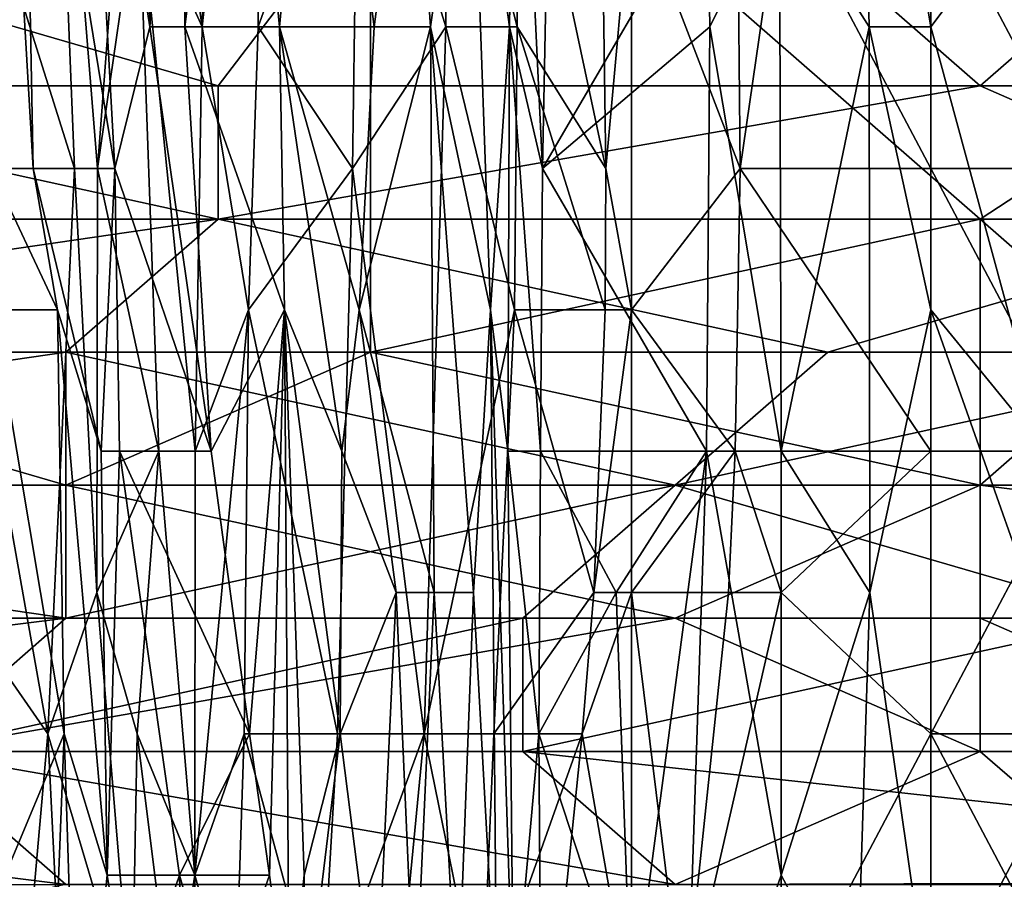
# Model space of a CAD drawing. Extents: x -161 to 11, y -10 to 160.
# Tile 32 of 256: x -0.9129 to -0.884, y -0.3235 to -0.2982. Entities that reach past the tile are written whole.
import ezdxf

# ---------------------------------------------------------------- set-up
doc = ezdxf.new("R2010")
doc.units = 0

msp = doc.modelspace()

# ---------------------------------------------------------------- linework, layer by layer
for points in [[(-0.907276, -0.281851, 0.187992), (-0.909345, -0.286001, 0.176721), (-0.907525, -0.298451, 0.187992)], [(-0.90573, -0.281851, 0.191749), (-0.907276, -0.281851, 0.187992), (-0.907525, -0.298451, 0.187992)], [(-0.90573, -0.281851, 0.191749), (-0.907525, -0.298451, 0.187992), (-0.905879, -0.298451, 0.191749)], [(-0.902938, -0.290151, 0.195506), (-0.90573, -0.281851, 0.191749), (-0.905879, -0.298451, 0.191749)], [(-0.886145, -0.298451, 0.204732), (-0.888231, -0.286001, 0.20302), (-0.886145, -0.281851, 0.204968)], [(-0.883037, -0.294301, 0.206778), (-0.886145, -0.298451, 0.204732), (-0.886145, -0.281851, 0.204968)], [(-0.911939, -0.286001, 0.161692), (-0.913887, -0.294301, 0.150421), (-0.911265, -0.302601, 0.165449)], [(-0.913453, -0.286001, 0.08655), (-0.912483, -0.302601, 0.090237), (-0.913724, -0.302601, 0.082792)], [(-0.912483, -0.302601, 0.090237), (-0.913453, -0.286001, 0.08655), (-0.912793, -0.286001, 0.090307)], [(-0.910086, -0.302601, 0.105335), (-0.912793, -0.286001, 0.090307), (-0.910997, -0.286001, 0.101578)], [(-0.912793, -0.286001, 0.090307), (-0.910086, -0.302601, 0.105335), (-0.912483, -0.302601, 0.090237)], [(-0.909345, -0.286001, 0.176721), (-0.911939, -0.286001, 0.161692), (-0.910599, -0.302601, 0.169206)], [(-0.911265, -0.302601, 0.165449), (-0.910599, -0.302601, 0.169206), (-0.911939, -0.286001, 0.161692)], [(-0.910997, -0.286001, 0.101578), (-0.909227, -0.286001, 0.112849), (-0.909064, -0.298451, 0.112849)], [(-0.910997, -0.286001, 0.101578), (-0.909064, -0.298451, 0.112849), (-0.910086, -0.302601, 0.105335)], [(-0.909389, -0.294301, 0.176721), (-0.909345, -0.286001, 0.176721), (-0.910599, -0.302601, 0.169206)], [(-0.909345, -0.286001, 0.176721), (-0.909389, -0.294301, 0.176721), (-0.907525, -0.298451, 0.187992)], [(-0.909064, -0.298451, 0.112849), (-0.909227, -0.286001, 0.112849), (-0.90815, -0.286001, 0.120364)], [(-0.90815, -0.286001, 0.120364), (-0.908029, -0.298451, 0.120364), (-0.909064, -0.298451, 0.112849)], [(-0.90815, -0.286001, 0.120364), (-0.906461, -0.286001, 0.131635), (-0.908029, -0.298451, 0.120364)], [(-0.906461, -0.286001, 0.131635), (-0.905254, -0.298451, 0.139149), (-0.908029, -0.298451, 0.120364)], [(-0.906461, -0.286001, 0.131635), (-0.904077, -0.286001, 0.146664), (-0.905254, -0.298451, 0.139149)], [(-0.902475, -0.298451, 0.157935), (-0.905254, -0.298451, 0.139149), (-0.904077, -0.286001, 0.146664)], [(-0.904077, -0.286001, 0.146664), (-0.901394, -0.290151, 0.165449), (-0.902475, -0.298451, 0.157935)], [(-0.899648, -0.290151, 0.176721), (-0.898329, -0.286001, 0.184235), (-0.89851, -0.298451, 0.184235)], [(-0.89851, -0.298451, 0.184235), (-0.898329, -0.286001, 0.184235), (-0.897534, -0.302601, 0.187992)], [(-0.897534, -0.302601, 0.187992), (-0.898329, -0.286001, 0.184235), (-0.897295, -0.290151, 0.187992)], [(-0.887954, -0.298451, 0.20302), (-0.89058, -0.294301, 0.199263), (-0.888231, -0.286001, 0.20302)], [(-0.888231, -0.286001, 0.20302), (-0.886145, -0.298451, 0.204732), (-0.887954, -0.298451, 0.20302)], [(-0.951764, -0.288463, 0.265446), (-0.902583, -0.288463, 0.265427), (-0.924938, -0.307995, 0.264813)], [(-0.907054, -0.300182, 0.385058), (-0.898112, -0.288463, 0.387478), (-0.93388, -0.29237, 0.386782)], [(-0.902583, -0.288463, 0.265427), (-0.902583, -0.307995, 0.264816), (-0.924938, -0.307995, 0.264813)], [(-0.898112, -0.288463, 0.387478), (-0.907054, -0.300182, 0.385058), (-0.884699, -0.300182, 0.384901)], [(-0.902583, -0.288463, 0.265427), (-0.866815, -0.29237, 0.265285), (-0.884699, -0.304088, 0.264899)], [(-0.884699, -0.304088, 0.264899), (-0.902583, -0.307995, 0.264816), (-0.902583, -0.288463, 0.265427)], [(-0.898112, -0.288463, 0.387478), (-0.884699, -0.300182, 0.384901), (-0.880228, -0.296276, 0.385793)], [(-0.902938, -0.290151, 0.195506), (-0.905879, -0.298451, 0.191749), (-0.903113, -0.302601, 0.195506)], [(-0.903113, -0.302601, 0.195506), (-0.900378, -0.298451, 0.199263), (-0.902938, -0.290151, 0.195506)], [(-0.900408, -0.290151, 0.199263), (-0.902938, -0.290151, 0.195506), (-0.900378, -0.298451, 0.199263)], [(-0.901394, -0.290151, 0.165449), (-0.900828, -0.298451, 0.169206), (-0.902475, -0.298451, 0.157935)], [(-0.900828, -0.298451, 0.169206), (-0.901394, -0.290151, 0.165449), (-0.899648, -0.290151, 0.176721)], [(-0.899648, -0.290151, 0.176721), (-0.899062, -0.306751, 0.180478), (-0.900828, -0.298451, 0.169206)], [(-0.898333, -0.290151, 0.20302), (-0.900408, -0.290151, 0.199263), (-0.898281, -0.298451, 0.20302)], [(-0.900378, -0.298451, 0.199263), (-0.898281, -0.298451, 0.20302), (-0.900408, -0.290151, 0.199263)], [(-0.899648, -0.290151, 0.176721), (-0.89851, -0.298451, 0.184235), (-0.899062, -0.306751, 0.180478)], [(-0.89586, -0.290151, 0.206778), (-0.898333, -0.290151, 0.20302), (-0.895683, -0.302601, 0.206778)], [(-0.898281, -0.298451, 0.20302), (-0.895683, -0.302601, 0.206778), (-0.898333, -0.290151, 0.20302)], [(-0.897295, -0.290151, 0.187992), (-0.892698, -0.294301, 0.195506), (-0.897534, -0.302601, 0.187992)], [(-0.894924, -0.294301, 0.207747), (-0.89586, -0.290151, 0.206778), (-0.895683, -0.302601, 0.206778)], [(-0.93388, -0.29237, 0.386782), (-0.924938, -0.300182, 0.385125), (-0.907054, -0.300182, 0.385058)], [(-0.884699, -0.304088, 0.264899), (-0.866815, -0.29237, 0.265285), (-0.880228, -0.307995, 0.264807)], [(-0.913887, -0.294301, 0.150421), (-0.915002, -0.302601, 0.142906), (-0.911265, -0.302601, 0.165449)], [(-0.909389, -0.294301, 0.176721), (-0.910599, -0.302601, 0.169206), (-0.908794, -0.310901, 0.180478)], [(-0.907725, -0.310901, 0.187992), (-0.907525, -0.298451, 0.187992), (-0.909389, -0.294301, 0.176721)], [(-0.909389, -0.294301, 0.176721), (-0.908794, -0.310901, 0.180478), (-0.907725, -0.310901, 0.187992)], [(-0.892698, -0.294301, 0.195506), (-0.892633, -0.298451, 0.195506), (-0.897534, -0.302601, 0.187992)], [(-0.894924, -0.306751, 0.207628), (-0.894924, -0.294301, 0.207747), (-0.895683, -0.302601, 0.206778)], [(-0.891741, -0.302601, 0.210535), (-0.891816, -0.294301, 0.210535), (-0.894924, -0.294301, 0.207747)], [(-0.894924, -0.294301, 0.207747), (-0.894924, -0.306751, 0.207628), (-0.891741, -0.302601, 0.210535)], [(-0.892698, -0.294301, 0.195506), (-0.89058, -0.294301, 0.199263), (-0.892633, -0.298451, 0.195506)], [(-0.892633, -0.298451, 0.195506), (-0.89058, -0.294301, 0.199263), (-0.890535, -0.310901, 0.199196)], [(-0.891741, -0.302601, 0.210535), (-0.890535, -0.294301, 0.211523), (-0.891816, -0.294301, 0.210535)], [(-0.890535, -0.294301, 0.211523), (-0.891741, -0.302601, 0.210535), (-0.886145, -0.302601, 0.214093)], [(-0.89058, -0.294301, 0.199263), (-0.887954, -0.298451, 0.20302), (-0.890535, -0.310901, 0.199196)], [(-0.886145, -0.302601, 0.214093), (-0.886145, -0.294301, 0.21409), (-0.890535, -0.294301, 0.211523)], [(-0.886145, -0.294301, 0.21409), (-0.886145, -0.302601, 0.214093), (-0.881755, -0.302601, 0.216087)], [(-0.883037, -0.294301, 0.206778), (-0.882761, -0.310901, 0.206778), (-0.886145, -0.298451, 0.204732)], [(-0.881755, -0.302601, 0.216087), (-0.881755, -0.294301, 0.216147), (-0.886145, -0.294301, 0.21409)], [(-0.866815, -0.300182, 0.384728), (-0.880228, -0.296276, 0.385793), (-0.884699, -0.300182, 0.384901)], [(-0.909064, -0.298451, 0.112849), (-0.907255, -0.310901, 0.124121), (-0.910086, -0.302601, 0.105335)], [(-0.909064, -0.298451, 0.112849), (-0.908029, -0.298451, 0.120364), (-0.907255, -0.310901, 0.124121)], [(-0.905105, -0.306751, 0.139149), (-0.908029, -0.298451, 0.120364), (-0.905254, -0.298451, 0.139149)], [(-0.908029, -0.298451, 0.120364), (-0.905105, -0.306751, 0.139149), (-0.907255, -0.310901, 0.124121)], [(-0.907725, -0.310901, 0.187992), (-0.906162, -0.306751, 0.191749), (-0.907525, -0.298451, 0.187992)], [(-0.905879, -0.298451, 0.191749), (-0.907525, -0.298451, 0.187992), (-0.906162, -0.306751, 0.191749)], [(-0.905879, -0.298451, 0.191749), (-0.906162, -0.306751, 0.191749), (-0.903113, -0.302601, 0.195506)], [(-0.902475, -0.298451, 0.157935), (-0.902917, -0.306751, 0.154178), (-0.905254, -0.298451, 0.139149)], [(-0.905254, -0.298451, 0.139149), (-0.902917, -0.306751, 0.154178), (-0.903425, -0.310901, 0.150421)], [(-0.905254, -0.298451, 0.139149), (-0.903425, -0.310901, 0.150421), (-0.905105, -0.306751, 0.139149)], [(-0.900378, -0.298451, 0.199263), (-0.903113, -0.302601, 0.195506), (-0.901008, -0.319201, 0.199263)], [(-0.900828, -0.298451, 0.169206), (-0.902917, -0.306751, 0.154178), (-0.902475, -0.298451, 0.157935)], [(-0.900828, -0.298451, 0.169206), (-0.900719, -0.315051, 0.169206), (-0.902917, -0.306751, 0.154178)], [(-0.898361, -0.306751, 0.20302), (-0.900378, -0.298451, 0.199263), (-0.901008, -0.319201, 0.199263)], [(-0.89956, -0.315051, 0.176721), (-0.900828, -0.298451, 0.169206), (-0.899062, -0.306751, 0.180478)], [(-0.900828, -0.298451, 0.169206), (-0.89956, -0.315051, 0.176721), (-0.900719, -0.315051, 0.169206)], [(-0.898361, -0.306751, 0.20302), (-0.898281, -0.298451, 0.20302), (-0.900378, -0.298451, 0.199263)], [(-0.899062, -0.306751, 0.180478), (-0.89851, -0.298451, 0.184235), (-0.898559, -0.310901, 0.184235)], [(-0.89851, -0.298451, 0.184235), (-0.897595, -0.310901, 0.187992), (-0.898559, -0.310901, 0.184235)], [(-0.89851, -0.298451, 0.184235), (-0.897534, -0.302601, 0.187992), (-0.897595, -0.310901, 0.187992)], [(-0.898361, -0.306751, 0.20302), (-0.895703, -0.306751, 0.206778), (-0.898281, -0.298451, 0.20302)], [(-0.895683, -0.302601, 0.206778), (-0.898281, -0.298451, 0.20302), (-0.895703, -0.306751, 0.206778)], [(-0.892633, -0.298451, 0.195506), (-0.892723, -0.310901, 0.195506), (-0.897534, -0.302601, 0.187992)], [(-0.890535, -0.310901, 0.199196), (-0.892723, -0.310901, 0.195506), (-0.892633, -0.298451, 0.195506)], [(-0.887954, -0.298451, 0.20302), (-0.88793, -0.315051, 0.20302), (-0.890535, -0.310901, 0.199196)], [(-0.886145, -0.306751, 0.204596), (-0.887954, -0.298451, 0.20302), (-0.886145, -0.298451, 0.204732)], [(-0.88793, -0.315051, 0.20302), (-0.887954, -0.298451, 0.20302), (-0.886145, -0.306751, 0.204596)], [(-0.882761, -0.310901, 0.206778), (-0.886145, -0.306751, 0.204596), (-0.886145, -0.298451, 0.204732)], [(-0.93388, -0.304088, 0.384108), (-0.907054, -0.304088, 0.384002), (-0.924938, -0.300182, 0.385125)], [(-0.907054, -0.304088, 0.384002), (-0.907054, -0.300182, 0.385058), (-0.924938, -0.300182, 0.385125)], [(-0.907054, -0.304088, 0.384002), (-0.875757, -0.304088, 0.383768), (-0.884699, -0.300182, 0.384901)], [(-0.884699, -0.300182, 0.384901), (-0.907054, -0.300182, 0.385058), (-0.907054, -0.304088, 0.384002)], [(-0.884699, -0.300182, 0.384901), (-0.875757, -0.304088, 0.383768), (-0.866815, -0.300182, 0.384728)], [(-0.911265, -0.302601, 0.165449), (-0.915002, -0.302601, 0.142906), (-0.912053, -0.319201, 0.161692)], [(-0.915002, -0.302601, 0.142906), (-0.914934, -0.315051, 0.142906), (-0.912053, -0.319201, 0.161692)], [(-0.912483, -0.302601, 0.090237), (-0.911768, -0.306751, 0.094064), (-0.913724, -0.302601, 0.082792)], [(-0.911768, -0.306751, 0.094064), (-0.913666, -0.306751, 0.082792), (-0.913724, -0.302601, 0.082792)], [(-0.910086, -0.302601, 0.105335), (-0.910488, -0.310901, 0.101578), (-0.912483, -0.302601, 0.090237)], [(-0.911768, -0.306751, 0.094064), (-0.912483, -0.302601, 0.090237), (-0.910488, -0.310901, 0.101578)], [(-0.912053, -0.319201, 0.161692), (-0.910616, -0.315051, 0.169206), (-0.911265, -0.302601, 0.165449)], [(-0.910599, -0.302601, 0.169206), (-0.911265, -0.302601, 0.165449), (-0.910616, -0.315051, 0.169206)], [(-0.910616, -0.315051, 0.169206), (-0.908794, -0.310901, 0.180478), (-0.910599, -0.302601, 0.169206)], [(-0.910086, -0.302601, 0.105335), (-0.909948, -0.310901, 0.105335), (-0.910488, -0.310901, 0.101578)], [(-0.907255, -0.310901, 0.124121), (-0.909948, -0.310901, 0.105335), (-0.910086, -0.302601, 0.105335)], [(-0.90355, -0.319201, 0.195506), (-0.903113, -0.302601, 0.195506), (-0.906162, -0.306751, 0.191749)], [(-0.90355, -0.319201, 0.195506), (-0.901008, -0.319201, 0.199263), (-0.903113, -0.302601, 0.195506)], [(-0.892723, -0.310901, 0.195506), (-0.897595, -0.310901, 0.187992), (-0.897534, -0.302601, 0.187992)], [(-0.895703, -0.306751, 0.206778), (-0.894924, -0.306751, 0.207628), (-0.895683, -0.302601, 0.206778)], [(-0.891884, -0.310901, 0.210535), (-0.891741, -0.302601, 0.210535), (-0.894924, -0.306751, 0.207628)], [(-0.891884, -0.310901, 0.210535), (-0.886145, -0.310901, 0.214207), (-0.891741, -0.302601, 0.210535)], [(-0.886145, -0.310901, 0.214207), (-0.886145, -0.302601, 0.214093), (-0.891741, -0.302601, 0.210535)], [(-0.881755, -0.310901, 0.216204), (-0.881755, -0.302601, 0.216087), (-0.886145, -0.302601, 0.214093)], [(-0.886145, -0.310901, 0.214207), (-0.881755, -0.310901, 0.216204), (-0.886145, -0.302601, 0.214093)], [(-0.93388, -0.307995, 0.382949), (-0.911525, -0.307995, 0.382843), (-0.907054, -0.304088, 0.384002)], [(-0.907054, -0.304088, 0.384002), (-0.93388, -0.304088, 0.384108), (-0.93388, -0.307995, 0.382949)], [(-0.911525, -0.307995, 0.382843), (-0.88917, -0.307995, 0.382667), (-0.907054, -0.304088, 0.384002)], [(-0.88917, -0.307995, 0.382667), (-0.875757, -0.304088, 0.383768), (-0.907054, -0.304088, 0.384002)], [(-0.902583, -0.307995, 0.264816), (-0.884699, -0.304088, 0.264899), (-0.884699, -0.311901, 0.264825)], [(-0.88917, -0.307995, 0.382667), (-0.875757, -0.307995, 0.382579), (-0.875757, -0.304088, 0.383768)], [(-0.884699, -0.311901, 0.264825), (-0.884699, -0.304088, 0.264899), (-0.880228, -0.307995, 0.264807)], [(-0.913666, -0.306751, 0.082792), (-0.911768, -0.306751, 0.094064), (-0.91157, -0.319201, 0.094064)], [(-0.913666, -0.306751, 0.082792), (-0.91157, -0.319201, 0.094064), (-0.913303, -0.323351, 0.082792)], [(-0.911768, -0.306751, 0.094064), (-0.910488, -0.310901, 0.101578), (-0.910316, -0.323351, 0.101578)], [(-0.911768, -0.306751, 0.094064), (-0.910316, -0.323351, 0.101578), (-0.91157, -0.319201, 0.094064)], [(-0.906162, -0.306751, 0.191749), (-0.907725, -0.310901, 0.187992), (-0.907743, -0.323351, 0.187992)], [(-0.906291, -0.319201, 0.191749), (-0.906162, -0.306751, 0.191749), (-0.907743, -0.323351, 0.187992)], [(-0.907255, -0.310901, 0.124121), (-0.905105, -0.306751, 0.139149), (-0.906137, -0.319201, 0.131635)], [(-0.906162, -0.306751, 0.191749), (-0.906291, -0.319201, 0.191749), (-0.90355, -0.319201, 0.195506)], [(-0.905547, -0.323351, 0.135392), (-0.906137, -0.319201, 0.131635), (-0.905105, -0.306751, 0.139149)], [(-0.905547, -0.323351, 0.135392), (-0.905105, -0.306751, 0.139149), (-0.904968, -0.327502, 0.139149)], [(-0.903476, -0.319201, 0.150421), (-0.905105, -0.306751, 0.139149), (-0.903425, -0.310901, 0.150421)], [(-0.903476, -0.319201, 0.150421), (-0.904528, -0.323351, 0.142906), (-0.905105, -0.306751, 0.139149)], [(-0.905105, -0.306751, 0.139149), (-0.904528, -0.323351, 0.142906), (-0.904968, -0.327502, 0.139149)], [(-0.902917, -0.306751, 0.154178), (-0.90183, -0.315051, 0.161692), (-0.903425, -0.310901, 0.150421)], [(-0.902917, -0.306751, 0.154178), (-0.900719, -0.315051, 0.169206), (-0.90183, -0.315051, 0.161692)], [(-0.901008, -0.319201, 0.199263), (-0.898967, -0.319201, 0.20302), (-0.898361, -0.306751, 0.20302)], [(-0.898881, -0.327502, 0.180478), (-0.89956, -0.315051, 0.176721), (-0.899062, -0.306751, 0.180478)], [(-0.89839, -0.327502, 0.184235), (-0.899062, -0.306751, 0.180478), (-0.898559, -0.310901, 0.184235)], [(-0.899062, -0.306751, 0.180478), (-0.89839, -0.327502, 0.184235), (-0.898881, -0.327502, 0.180478)], [(-0.898967, -0.319201, 0.20302), (-0.896029, -0.315051, 0.206778), (-0.898361, -0.306751, 0.20302)], [(-0.895703, -0.306751, 0.206778), (-0.898361, -0.306751, 0.20302), (-0.896029, -0.315051, 0.206778)], [(-0.894924, -0.306751, 0.207628), (-0.895703, -0.306751, 0.206778), (-0.896029, -0.315051, 0.206778)], [(-0.896029, -0.315051, 0.206778), (-0.894924, -0.315051, 0.207968), (-0.894924, -0.306751, 0.207628)], [(-0.894924, -0.315051, 0.207968), (-0.891884, -0.310901, 0.210535), (-0.894924, -0.306751, 0.207628)], [(-0.88793, -0.315051, 0.20302), (-0.886145, -0.306751, 0.204596), (-0.886145, -0.327502, 0.205019)], [(-0.886145, -0.306751, 0.204596), (-0.882761, -0.310901, 0.206778), (-0.881755, -0.319201, 0.207494)], [(-0.881755, -0.319201, 0.207494), (-0.886145, -0.327502, 0.205019), (-0.886145, -0.306751, 0.204596)], [(-0.911525, -0.307995, 0.382843), (-0.93388, -0.307995, 0.382949), (-0.938351, -0.311901, 0.381674)], [(-0.911525, -0.315807, 0.379949), (-0.911525, -0.307995, 0.382843), (-0.938351, -0.311901, 0.381674)], [(-0.924938, -0.307995, 0.264813), (-0.911525, -0.311901, 0.264813), (-0.938351, -0.311901, 0.264862)], [(-0.902583, -0.307995, 0.264816), (-0.911525, -0.311901, 0.264813), (-0.924938, -0.307995, 0.264813)], [(-0.911525, -0.311901, 0.264813), (-0.902583, -0.307995, 0.264816), (-0.884699, -0.311901, 0.264825)], [(-0.893641, -0.311901, 0.381381), (-0.88917, -0.307995, 0.382667), (-0.911525, -0.307995, 0.382843)], [(-0.893641, -0.311901, 0.381381), (-0.911525, -0.307995, 0.382843), (-0.911525, -0.315807, 0.379949)], [(-0.875757, -0.311901, 0.381267), (-0.875757, -0.307995, 0.382579), (-0.893641, -0.311901, 0.381381)], [(-0.875757, -0.307995, 0.382579), (-0.88917, -0.307995, 0.382667), (-0.893641, -0.311901, 0.381381)], [(-0.884699, -0.311901, 0.264825), (-0.880228, -0.307995, 0.264807), (-0.862343, -0.311901, 0.264771)], [(-0.908794, -0.310901, 0.180478), (-0.910616, -0.315051, 0.169206), (-0.909429, -0.319201, 0.176721)], [(-0.910488, -0.310901, 0.101578), (-0.909948, -0.310901, 0.105335), (-0.910316, -0.323351, 0.101578)], [(-0.909948, -0.310901, 0.105335), (-0.90819, -0.323351, 0.116607), (-0.910316, -0.323351, 0.101578)], [(-0.906137, -0.319201, 0.131635), (-0.909948, -0.310901, 0.105335), (-0.907255, -0.310901, 0.124121)], [(-0.909948, -0.310901, 0.105335), (-0.906137, -0.319201, 0.131635), (-0.90819, -0.323351, 0.116607)], [(-0.909429, -0.319201, 0.176721), (-0.907743, -0.323351, 0.187992), (-0.908794, -0.310901, 0.180478)], [(-0.907725, -0.310901, 0.187992), (-0.908794, -0.310901, 0.180478), (-0.907743, -0.323351, 0.187992)], [(-0.903425, -0.310901, 0.150421), (-0.90183, -0.315051, 0.161692), (-0.903476, -0.319201, 0.150421)], [(-0.898559, -0.310901, 0.184235), (-0.897595, -0.310901, 0.187992), (-0.897641, -0.319201, 0.187992)], [(-0.898559, -0.310901, 0.184235), (-0.897641, -0.319201, 0.187992), (-0.89839, -0.327502, 0.184235)], [(-0.897595, -0.310901, 0.187992), (-0.895372, -0.315051, 0.191749), (-0.897641, -0.319201, 0.187992)], [(-0.892723, -0.310901, 0.195506), (-0.895372, -0.315051, 0.191749), (-0.897595, -0.310901, 0.187992)], [(-0.894924, -0.327502, 0.192899), (-0.895372, -0.315051, 0.191749), (-0.892723, -0.310901, 0.195506)], [(-0.894924, -0.315051, 0.207968), (-0.892083, -0.315051, 0.210535), (-0.891884, -0.310901, 0.210535)], [(-0.893419, -0.331652, 0.195506), (-0.894924, -0.327502, 0.192899), (-0.892723, -0.310901, 0.195506)], [(-0.892723, -0.310901, 0.195506), (-0.890535, -0.323351, 0.199743), (-0.893419, -0.331652, 0.195506)], [(-0.892723, -0.310901, 0.195506), (-0.890535, -0.310901, 0.199196), (-0.890535, -0.323351, 0.199743)], [(-0.892083, -0.315051, 0.210535), (-0.890535, -0.315051, 0.211713), (-0.891884, -0.310901, 0.210535)], [(-0.886145, -0.310901, 0.214207), (-0.891884, -0.310901, 0.210535), (-0.890535, -0.315051, 0.211713)], [(-0.886145, -0.310901, 0.214207), (-0.890535, -0.315051, 0.211713), (-0.886145, -0.319201, 0.214629)], [(-0.890535, -0.310901, 0.199196), (-0.88793, -0.315051, 0.20302), (-0.890535, -0.323351, 0.199743)], [(-0.886145, -0.319201, 0.214629), (-0.881755, -0.310901, 0.216204), (-0.886145, -0.310901, 0.214207)], [(-0.886145, -0.319201, 0.214629), (-0.881755, -0.319201, 0.21658), (-0.881755, -0.310901, 0.216204)], [(-0.911525, -0.315807, 0.379949), (-0.938351, -0.311901, 0.381674), (-0.942822, -0.315807, 0.380053)], [(-0.938351, -0.311901, 0.264862), (-0.911525, -0.311901, 0.264813), (-0.911525, -0.315807, 0.265201)], [(-0.911525, -0.315807, 0.265201), (-0.938351, -0.315807, 0.265181), (-0.938351, -0.311901, 0.264862)], [(-0.893641, -0.315807, 0.265201), (-0.911525, -0.311901, 0.264813), (-0.884699, -0.311901, 0.264825)], [(-0.893641, -0.315807, 0.265201), (-0.911525, -0.315807, 0.265201), (-0.911525, -0.311901, 0.264813)], [(-0.898112, -0.315807, 0.379827), (-0.893641, -0.311901, 0.381381), (-0.911525, -0.315807, 0.379949)], [(-0.898112, -0.315807, 0.379827), (-0.880228, -0.315807, 0.37968), (-0.893641, -0.311901, 0.381381)], [(-0.893641, -0.311901, 0.381381), (-0.880228, -0.315807, 0.37968), (-0.875757, -0.311901, 0.381267)], [(-0.884699, -0.311901, 0.264825), (-0.884699, -0.315807, 0.265225), (-0.893641, -0.315807, 0.265201)], [(-0.862343, -0.311901, 0.264771), (-0.853401, -0.315807, 0.265193), (-0.884699, -0.311901, 0.264825)], [(-0.853401, -0.315807, 0.265193), (-0.884699, -0.315807, 0.265225), (-0.884699, -0.311901, 0.264825)], [(-0.912053, -0.319201, 0.161692), (-0.914934, -0.315051, 0.142906), (-0.912783, -0.327502, 0.157935)], [(-0.914884, -0.327502, 0.142906), (-0.912783, -0.327502, 0.157935), (-0.914934, -0.315051, 0.142906)], [(-0.910616, -0.315051, 0.169206), (-0.912053, -0.319201, 0.161692), (-0.909592, -0.327502, 0.176721)], [(-0.909429, -0.319201, 0.176721), (-0.910616, -0.315051, 0.169206), (-0.909592, -0.327502, 0.176721)], [(-0.903476, -0.319201, 0.150421), (-0.90183, -0.315051, 0.161692), (-0.902414, -0.327502, 0.157935)], [(-0.90183, -0.315051, 0.161692), (-0.901286, -0.327502, 0.165449), (-0.902414, -0.327502, 0.157935)], [(-0.90183, -0.315051, 0.161692), (-0.900719, -0.315051, 0.169206), (-0.901286, -0.327502, 0.165449)], [(-0.900719, -0.315051, 0.169206), (-0.900029, -0.327502, 0.172963), (-0.901286, -0.327502, 0.165449)], [(-0.900719, -0.315051, 0.169206), (-0.89956, -0.315051, 0.176721), (-0.900029, -0.327502, 0.172963)], [(-0.89956, -0.315051, 0.176721), (-0.898881, -0.327502, 0.180478), (-0.900029, -0.327502, 0.172963)], [(-0.896029, -0.315051, 0.206778), (-0.898967, -0.319201, 0.20302), (-0.896378, -0.319201, 0.206778)], [(-0.897641, -0.319201, 0.187992), (-0.895372, -0.315051, 0.191749), (-0.894924, -0.327502, 0.192899)], [(-0.894924, -0.315051, 0.207968), (-0.896029, -0.315051, 0.206778), (-0.896378, -0.319201, 0.206778)], [(-0.894924, -0.327502, 0.209182), (-0.894924, -0.315051, 0.207968), (-0.896378, -0.319201, 0.206778)], [(-0.893392, -0.327502, 0.210535), (-0.892083, -0.315051, 0.210535), (-0.894924, -0.315051, 0.207968)], [(-0.894924, -0.315051, 0.207968), (-0.894924, -0.327502, 0.209182), (-0.893392, -0.327502, 0.210535)], [(-0.893392, -0.327502, 0.210535), (-0.890535, -0.315051, 0.211713), (-0.892083, -0.315051, 0.210535)], [(-0.890535, -0.315051, 0.211713), (-0.893392, -0.327502, 0.210535), (-0.890535, -0.327502, 0.212717)], [(-0.890535, -0.323351, 0.199743), (-0.88793, -0.315051, 0.20302), (-0.888324, -0.327502, 0.20302)], [(-0.886145, -0.319201, 0.214629), (-0.890535, -0.315051, 0.211713), (-0.890535, -0.327502, 0.212717)], [(-0.88793, -0.315051, 0.20302), (-0.886145, -0.327502, 0.205019), (-0.888324, -0.327502, 0.20302)], [(-0.942822, -0.319713, 0.378012), (-0.915996, -0.319713, 0.377961), (-0.911525, -0.315807, 0.379949)], [(-0.911525, -0.315807, 0.379949), (-0.942822, -0.315807, 0.380053), (-0.942822, -0.319713, 0.378012)], [(-0.938351, -0.315807, 0.265181), (-0.911525, -0.315807, 0.265201), (-0.915996, -0.319713, 0.266253)], [(-0.893641, -0.315807, 0.265201), (-0.884699, -0.319713, 0.266297), (-0.915996, -0.319713, 0.266253)], [(-0.915996, -0.319713, 0.266253), (-0.911525, -0.315807, 0.265201), (-0.893641, -0.315807, 0.265201)], [(-0.915996, -0.319713, 0.377961), (-0.898112, -0.319713, 0.377848), (-0.898112, -0.315807, 0.379827)], [(-0.915996, -0.319713, 0.377961), (-0.898112, -0.315807, 0.379827), (-0.911525, -0.315807, 0.379949)], [(-0.880228, -0.315807, 0.37968), (-0.898112, -0.319713, 0.377848), (-0.862343, -0.319713, 0.377608)], [(-0.880228, -0.315807, 0.37968), (-0.898112, -0.315807, 0.379827), (-0.898112, -0.319713, 0.377848)], [(-0.893641, -0.315807, 0.265201), (-0.884699, -0.315807, 0.265225), (-0.884699, -0.319713, 0.266297)], [(-0.884699, -0.315807, 0.265225), (-0.853401, -0.315807, 0.265193), (-0.875757, -0.319713, 0.266323)], [(-0.875757, -0.319713, 0.266323), (-0.884699, -0.319713, 0.266297), (-0.884699, -0.315807, 0.265225)], [(-0.913303, -0.323351, 0.082792), (-0.91157, -0.319201, 0.094064), (-0.912217, -0.335802, 0.08655)], [(-0.912053, -0.319201, 0.161692), (-0.912783, -0.327502, 0.157935), (-0.911638, -0.327502, 0.165449)], [(-0.91157, -0.319201, 0.094064), (-0.911172, -0.331652, 0.094064), (-0.912217, -0.335802, 0.08655)], [(-0.912053, -0.319201, 0.161692), (-0.911638, -0.327502, 0.165449), (-0.909592, -0.327502, 0.176721)], [(-0.91157, -0.319201, 0.094064), (-0.910316, -0.323351, 0.101578), (-0.911172, -0.331652, 0.094064)], [(-0.909429, -0.319201, 0.176721), (-0.909592, -0.327502, 0.176721), (-0.908394, -0.327502, 0.184235)], [(-0.907743, -0.323351, 0.187992), (-0.909429, -0.319201, 0.176721), (-0.908394, -0.327502, 0.184235)], [(-0.906137, -0.319201, 0.131635), (-0.905547, -0.323351, 0.135392), (-0.90819, -0.323351, 0.116607)], [(-0.906291, -0.319201, 0.191749), (-0.907743, -0.323351, 0.187992), (-0.90657, -0.327502, 0.191749)], [(-0.90657, -0.327502, 0.191749), (-0.904042, -0.327502, 0.195506), (-0.906291, -0.319201, 0.191749)], [(-0.90355, -0.319201, 0.195506), (-0.906291, -0.319201, 0.191749), (-0.904042, -0.327502, 0.195506)], [(-0.904528, -0.323351, 0.142906), (-0.903476, -0.319201, 0.150421), (-0.904483, -0.327502, 0.142906)], [(-0.903476, -0.319201, 0.150421), (-0.902414, -0.327502, 0.157935), (-0.904483, -0.327502, 0.142906)], [(-0.901008, -0.319201, 0.199263), (-0.90355, -0.319201, 0.195506), (-0.904042, -0.327502, 0.195506)], [(-0.901008, -0.319201, 0.199263), (-0.904042, -0.327502, 0.195506), (-0.901813, -0.327502, 0.199263)], [(-0.901813, -0.327502, 0.199263), (-0.899314, -0.327502, 0.203916), (-0.901008, -0.319201, 0.199263)], [(-0.898967, -0.319201, 0.20302), (-0.901008, -0.319201, 0.199263), (-0.899314, -0.327502, 0.203916)], [(-0.896378, -0.319201, 0.206778), (-0.899314, -0.327502, 0.203916), (-0.897223, -0.327502, 0.206778)], [(-0.899314, -0.327502, 0.203916), (-0.896378, -0.319201, 0.206778), (-0.898967, -0.319201, 0.20302)], [(-0.897641, -0.319201, 0.187992), (-0.89759, -0.327502, 0.187992), (-0.89839, -0.327502, 0.184235)], [(-0.897641, -0.319201, 0.187992), (-0.894924, -0.327502, 0.192899), (-0.89759, -0.327502, 0.187992)], [(-0.896378, -0.319201, 0.206778), (-0.897223, -0.327502, 0.206778), (-0.894924, -0.327502, 0.209182)], [(-0.890535, -0.327502, 0.212717), (-0.886145, -0.327502, 0.215401), (-0.886145, -0.319201, 0.214629)], [(-0.881755, -0.319201, 0.21658), (-0.886145, -0.319201, 0.214629), (-0.881755, -0.327502, 0.217224)], [(-0.881755, -0.319201, 0.207494), (-0.881755, -0.327502, 0.207734), (-0.886145, -0.327502, 0.205019)], [(-0.886145, -0.327502, 0.215401), (-0.881755, -0.327502, 0.217224), (-0.886145, -0.319201, 0.214629)], [(-0.942822, -0.319713, 0.266228), (-0.915996, -0.319713, 0.266253), (-0.911525, -0.32362, 0.268295)], [(-0.911525, -0.32362, 0.268295), (-0.929409, -0.327526, 0.271558), (-0.942822, -0.319713, 0.266228)], [(-0.893641, -0.32362, 0.375278), (-0.915996, -0.319713, 0.377961), (-0.924938, -0.32362, 0.375396)], [(-0.915996, -0.319713, 0.266253), (-0.884699, -0.319713, 0.266297), (-0.893641, -0.32362, 0.268356)], [(-0.915996, -0.319713, 0.377961), (-0.893641, -0.32362, 0.375278), (-0.898112, -0.319713, 0.377848)], [(-0.893641, -0.32362, 0.268356), (-0.911525, -0.32362, 0.268295), (-0.915996, -0.319713, 0.266253)], [(-0.898112, -0.319713, 0.377848), (-0.862343, -0.32362, 0.375149), (-0.862343, -0.319713, 0.377608)], [(-0.898112, -0.319713, 0.377848), (-0.893641, -0.32362, 0.375278), (-0.862343, -0.32362, 0.375149)], [(-0.884699, -0.319713, 0.266297), (-0.880228, -0.323585, 0.268362), (-0.893641, -0.32362, 0.268356)], [(-0.875757, -0.319713, 0.266323), (-0.880228, -0.323585, 0.268362), (-0.884699, -0.319713, 0.266297)], [(-0.913303, -0.323351, 0.082792), (-0.912217, -0.335802, 0.08655), (-0.914379, -0.331652, 0.075278)], [(-0.910316, -0.323351, 0.101578), (-0.909623, -0.327502, 0.105335), (-0.911172, -0.331652, 0.094064)], [(-0.90819, -0.323351, 0.116607), (-0.909623, -0.327502, 0.105335), (-0.910316, -0.323351, 0.101578)], [(-0.90819, -0.323351, 0.116607), (-0.908093, -0.327502, 0.116433), (-0.909623, -0.327502, 0.105335)], [(-0.907743, -0.323351, 0.187992), (-0.908394, -0.327502, 0.184235), (-0.907789, -0.327502, 0.187992)], [(-0.905547, -0.323351, 0.135392), (-0.907004, -0.327502, 0.124121), (-0.90819, -0.323351, 0.116607)], [(-0.90819, -0.323351, 0.116607), (-0.907004, -0.327502, 0.124121), (-0.908093, -0.327502, 0.116433)], [(-0.907789, -0.327502, 0.187992), (-0.90657, -0.327502, 0.191749), (-0.907743, -0.323351, 0.187992)], [(-0.905547, -0.323351, 0.135392), (-0.904968, -0.327502, 0.139149), (-0.907004, -0.327502, 0.124121)], [(-0.904528, -0.323351, 0.142906), (-0.904483, -0.327502, 0.142906), (-0.904968, -0.327502, 0.139149)], [(-0.890535, -0.323351, 0.199743), (-0.890535, -0.331652, 0.200059), (-0.893419, -0.331652, 0.195506)], [(-0.890535, -0.331652, 0.200059), (-0.890535, -0.323351, 0.199743), (-0.888324, -0.327502, 0.20302)]]:
    msp.add_3dface(points)

doc.saveas('drawing.dxf')
